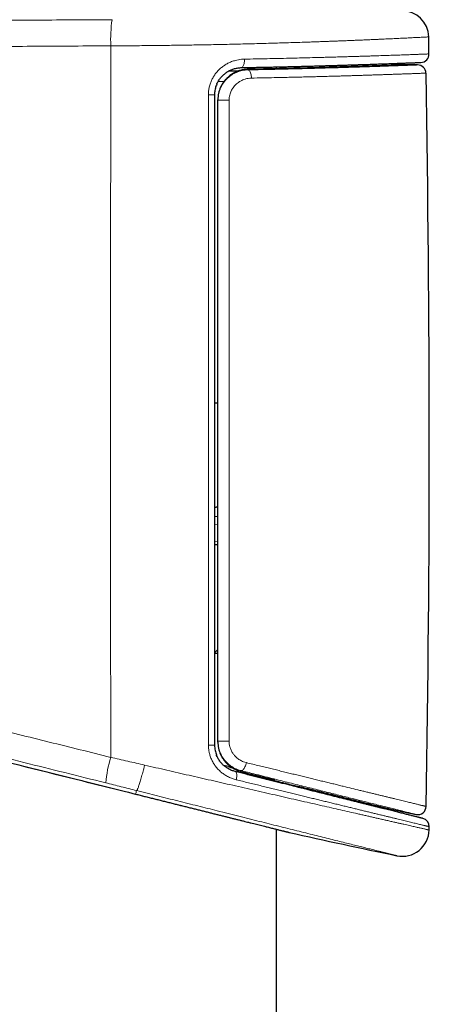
# Model space of a CAD drawing. Header units: millimetres. Extents: x 8 to 830, y 12 to 1725.
# Tile 144 of 256: x 139 to 163, y 1341 to 1400. Entities that reach past the tile are written whole.
import ezdxf

# ---------------------------------------------------------------- set-up
doc = ezdxf.new("R2010")
doc.units = ezdxf.units.MM

msp = doc.modelspace()

# ---------------------------------------------------------------- linework, layer by layer
at = {"color": 7, "linetype": 'Continuous', "lineweight": 30}
for p, q in [((163.003, 1397.797), (162.984, 1398.818)), ((151.045, 1396.787), (151.636, 1396.787)), ((153.871, 1396.911), (153.871, 1397.02)), ((156.882, 1396.991), (156.819, 1396.986)), ((156.882, 1396.991), (157.021, 1396.991)), ((159.445, 1397.07), (160.292, 1397.117)), ((160.901, 1397.137), (160.908, 1397.137)), ((162.324, 1397.137), (160.917, 1397.137)), ((150.371, 1376.887), (150.171, 1376.887)), ((150.171, 1370.643), (150.371, 1370.678)), ((150.171, 1370.625), (150.371, 1370.661)), ((150.172, 1370.084), (150.372, 1370.11)), ((150.371, 1368.387), (150.173, 1368.387)), ((150.371, 1361.887), (150.171, 1361.887)), ((150.985, 1355.111), (150.719, 1355.179)), ((152.583, 1354.57), (152.41, 1354.61)), ((153.722, 1354.318), (153.77, 1354.306)), ((153.871, 1354.194), (153.871, 1354.242)), ((154.485, 1354.088), (154.426, 1354.104)), ((153.871, 1093.729), (153.871, 1351.355))]:
    msp.add_line(p, q, dxfattribs=at)
at = {"color": 8, "linetype": 'Continuous', "lineweight": 0}
for p, q in [((152.159, 1396.876), (152.168, 1396.876)), ((160.917, 1397.137), (160.91, 1397.137)), ((161.298, 1397.135), (161.317, 1397.136)), ((150.732, 1396.139), (150.382, 1396.139)), ((150.372, 1369.606), (150.171, 1369.58)), ((150.172, 1368.572), (150.372, 1368.598)), ((151.761, 1354.811), (151.752, 1354.813)), ((152.583, 1354.57), (152.536, 1354.615)), ((144.85, 1353.61), (144.85, 1353.61)), ((145.51, 1353.67), (145.501, 1353.672)), ((145.448, 1353.46), (145.447, 1353.461))]:
    msp.add_line(p, q, dxfattribs=at)
at = {"color": 8, "linetype": 'Continuous', "lineweight": 0, "flags": 128}
for points in [[(143.962, 1398.281), (143.959, 1395.003), (143.956, 1391.725), (143.954, 1388.447), (143.952, 1385.168), (143.951, 1381.89), (143.95, 1378.611), (143.95, 1375.333), (143.95, 1372.054), (143.95, 1368.776), (143.951, 1365.497), (143.953, 1362.219), (143.955, 1358.941), (143.957, 1355.662)], [(151.776, 1396.977), (151.794, 1396.98), (151.82, 1396.991), (151.844, 1397.011), (151.868, 1397.04), (151.889, 1397.077), (151.908, 1397.121), (151.925, 1397.171), (151.939, 1397.228), (151.949, 1397.288), (151.956, 1397.352), (151.96, 1397.419), (151.961, 1397.486)], [(152.168, 1396.841), (152.196, 1396.834), (152.224, 1396.817), (152.251, 1396.792), (152.277, 1396.758), (152.3, 1396.716), (152.321, 1396.667), (152.339, 1396.611), (152.354, 1396.551), (152.365, 1396.486), (152.372, 1396.419), (152.376, 1396.35)], [(160.825, 1397.119), (160.86, 1397.131), (160.901, 1397.137)], [(151.413, 1354.81), (151.427, 1354.805), (151.446, 1354.79), (151.463, 1354.768), (151.477, 1354.738), (151.488, 1354.702), (151.496, 1354.659), (151.5, 1354.611), (151.501, 1354.558), (151.499, 1354.501), (151.493, 1354.441), (151.483, 1354.38), (151.471, 1354.317)], [(151.761, 1354.866), (151.788, 1354.867), (151.817, 1354.877), (151.846, 1354.895), (151.876, 1354.921), (151.906, 1354.955), (151.936, 1354.996), (151.964, 1355.044), (151.991, 1355.097), (152.016, 1355.155), (152.038, 1355.216), (152.057, 1355.28), (152.073, 1355.345)]]:
    msp.add_lwpolyline(points, dxfattribs=at)
at = {"color": 7, "linetype": 'Continuous', "lineweight": 30, "flags": 128}
msp.add_lwpolyline([(163.009, 1351.308), (163.01, 1351.333), (163.01, 1351.359), (163.011, 1351.384), (163.011, 1351.409), (163.012, 1351.434), (163.012, 1351.459), (163.013, 1351.484), (163.013, 1351.509)], dxfattribs=at)
at = {"color": 7, "linetype": 'Continuous', "lineweight": 30}
for centre, radius, start, end in [((161.384, 1398.787), 1.6, 1.11087, 90.03715), ((162.503, 1397.787), 0.5, 272.24117, 1.06443), ((160.917, 1396.637), 0.5, 90.00818, 91.01754), ((162.324, 1396.637), 0.5, 1.01227, 90), ((-1096.924, 1374.387), 1259.945, 359.014666, 1.012269), ((243.872, 1748.548), 404.63, 258.1413, 258.35963), ((162.335, 1352.729), 0.5, 257.96332, 359.02938), ((162.513, 1351.518), 0.5, 358.96752, 76.00376), ((161.41, 1351.338), 1.6, 258.27088, 358.95151), ((154.746, 1351.652), 0.5, 256.01113, 257.19912), ((243.872, 1748.548), 407.28, 257.34359, 258.27184)]:
    msp.add_arc(centre, radius, start, end, dxfattribs=at)
at = {"color": 8, "linetype": 'Continuous', "lineweight": 0}
for centre, radius, start, end in [((151.957, 1398.673), 8.004, 171.55677, 182.80598), ((158.676, 1397.007), 1.62, 3.2703, 3.91254), ((160.912, 1396.95), 0.188, 90.59197, 115.49769), ((160.91, 1396.638), 0.499, 89.99807, 91.017), ((149.88, 1390.597), 4.758, 86.49212, 90.9059), ((150.832, 1384.673), 10.357, 88.84781, 92.55364), ((150.832, 1368.659), 12.031, 267.8028, 270.9907), ((149.879, 1361.936), 5.548, 269.22186, 273.0098), ((152.031, 1353.283), 8.417, 163.5764, 174.18328)]:
    msp.add_arc(centre, radius, start, end, dxfattribs=at)
for points, knots in [([(108.57, 1399.457), (110.046, 1399.483), (112.996, 1399.533), (117.424, 1399.6), (121.854, 1399.66), (126.287, 1399.712), (130.722, 1399.757), (135.159, 1399.795), (139.599, 1399.826), (142.559, 1399.841), (144.039, 1399.848)], [0, 0, 0, 0, 0.124965, 0.24993, 0.374909, 0.499888, 0.624909, 0.74993, 0.874965, 1, 1, 1, 1]), ([(143.657, 1354.136), (142.027, 1354.542), (138.767, 1355.354), (133.878, 1356.571), (129.158, 1357.746), (124.609, 1358.879), (120.23, 1359.969), (115.852, 1361.059), (111.475, 1362.146), (107.75, 1363.08), (105.277, 1363.684), (104.063, 1363.997), (103.461, 1364.178), (102.865, 1364.38), (102.272, 1364.604), (101.685, 1364.851), (101.103, 1365.12), (100.53, 1365.41), (99.937, 1365.738), (99.325, 1366.108), (98.697, 1366.523), (98.088, 1366.964), (97.532, 1367.402), (97.027, 1367.833), (96.569, 1368.25), (96.126, 1368.684), (95.698, 1369.131), (95.256, 1369.627), (94.805, 1370.173), (94.349, 1370.774), (93.919, 1371.393), (93.539, 1371.992), (93.205, 1372.566), (92.912, 1373.114), (92.637, 1373.671), (92.381, 1374.237), (92.129, 1374.851), (91.885, 1375.514), (91.655, 1376.229), (91.456, 1376.952), (91.297, 1377.64), (91.172, 1378.29), (91.077, 1378.901), (91.002, 1379.515), (90.949, 1380.13), (90.914, 1380.79), (90.903, 1381.495), (90.922, 1382.242), (90.973, 1382.989), (91.049, 1383.688), (91.146, 1384.34), (91.257, 1384.946), (91.388, 1385.548), (91.54, 1386.144), (91.724, 1386.777), (91.946, 1387.444), (92.21, 1388.143), (92.503, 1388.829), (92.804, 1389.464), (93.11, 1390.047), (93.413, 1390.581), (93.735, 1391.105), (94.074, 1391.617), (94.456, 1392.153), (94.884, 1392.71), (95.364, 1393.283), (95.867, 1393.836), (96.361, 1394.336), (96.841, 1394.786), (97.304, 1395.191), (97.78, 1395.58), (98.268, 1395.952), (98.806, 1396.334), (99.396, 1396.72), (100.04, 1397.104), (100.7, 1397.462), (101.333, 1397.772), (101.938, 1398.04), (102.51, 1398.27), (103.09, 1398.481), (103.677, 1398.672), (104.304, 1398.852), (104.973, 1399.018), (105.684, 1399.165), (106.401, 1399.283), (107.122, 1399.371), (107.846, 1399.433), (108.329, 1399.449), (108.57, 1399.457)], [0, 0, 0, 0, 0.054626, 0.109252, 0.163877, 0.21286, 0.261844, 0.310828, 0.359812, 0.408795, 0.436032, 0.442846, 0.449659, 0.456504, 0.463349, 0.47031, 0.477275, 0.48424, 0.4912, 0.499359, 0.507526, 0.515692, 0.523852, 0.530567, 0.537289, 0.544012, 0.550734, 0.557449, 0.565612, 0.573783, 0.581953, 0.590116, 0.596838, 0.603566, 0.610296, 0.617023, 0.623745, 0.631864, 0.63999, 0.648115, 0.656234, 0.662918, 0.669609, 0.676301, 0.682991, 0.689676, 0.697763, 0.705858, 0.713952, 0.72204, 0.728697, 0.735361, 0.742026, 0.74869, 0.755348, 0.763427, 0.771512, 0.779598, 0.787677, 0.794326, 0.800981, 0.807638, 0.814294, 0.820943, 0.829037, 0.837137, 0.845237, 0.853331, 0.859991, 0.866657, 0.873324, 0.87999, 0.886651, 0.894785, 0.902927, 0.911069, 0.919204, 0.925899, 0.932599, 0.939302, 0.946002, 0.952697, 0.960571, 0.968457, 0.976349, 0.984241, 0.992127, 1, 1, 1, 1]), ([(162.984, 1398.818), (162.982, 1398.818), (162.978, 1398.817), (162.944, 1398.816), (162.891, 1398.813), (162.815, 1398.809), (162.718, 1398.804), (162.599, 1398.798), (162.458, 1398.791), (162.307, 1398.783), (162.152, 1398.775), (162, 1398.768), (161.84, 1398.76), (161.671, 1398.751), (161.49, 1398.743), (161.305, 1398.734), (161.118, 1398.725), (160.928, 1398.716), (160.73, 1398.706), (160.528, 1398.697), (160.323, 1398.688), (160.115, 1398.678), (159.9, 1398.669), (159.661, 1398.658), (159.397, 1398.647), (159.11, 1398.634), (158.817, 1398.622), (158.519, 1398.61), (158.211, 1398.597), (157.904, 1398.585), (157.597, 1398.573), (157.292, 1398.561), (156.981, 1398.55), (156.668, 1398.538), (156.357, 1398.527), (156.046, 1398.516), (155.729, 1398.505), (155.341, 1398.492), (154.876, 1398.477), (154.339, 1398.46), (153.798, 1398.444), (153.253, 1398.429), (152.698, 1398.414), (152.146, 1398.4), (151.601, 1398.387), (151.063, 1398.374), (150.519, 1398.363), (149.998, 1398.352), (149.504, 1398.343), (149.038, 1398.335), (148.569, 1398.327), (148.088, 1398.32), (147.596, 1398.313), (147.092, 1398.306), (146.586, 1398.301), (146.072, 1398.295), (145.551, 1398.291), (145.022, 1398.287), (144.492, 1398.283), (144.139, 1398.282), (143.962, 1398.281)], [0, 0, 0, 0, 0.021201, 0.042427, 0.063749, 0.085071, 0.106496, 0.127922, 0.149446, 0.170996, 0.187791, 0.204598, 0.220481, 0.236363, 0.252289, 0.268214, 0.282438, 0.296662, 0.310917, 0.325172, 0.338498, 0.351825, 0.365176, 0.378528, 0.394808, 0.411099, 0.426763, 0.442427, 0.458132, 0.473837, 0.488243, 0.50265, 0.517088, 0.531527, 0.545089, 0.558652, 0.572242, 0.585831, 0.607822, 0.629842, 0.650928, 0.672013, 0.693199, 0.714384, 0.733974, 0.753564, 0.773235, 0.792905, 0.809263, 0.825622, 0.842026, 0.858431, 0.875738, 0.893045, 0.910407, 0.927768, 0.945795, 0.963822, 0.981911, 1, 1, 1, 1]), ([(108.463, 1397.89), (108.299, 1397.885), (107.969, 1397.875), (107.42, 1397.838), (106.816, 1397.776), (106.159, 1397.682), (105.56, 1397.572), (105.017, 1397.452), (104.49, 1397.319), (103.928, 1397.156), (103.332, 1396.959), (102.778, 1396.752), (102.264, 1396.539), (101.79, 1396.325), (101.269, 1396.069), (100.703, 1395.765), (100.097, 1395.405), (99.512, 1395.024), (98.948, 1394.621), (98.407, 1394.2), (97.884, 1393.757), (97.377, 1393.289), (96.888, 1392.798), (96.418, 1392.284), (95.968, 1391.749), (95.544, 1391.199), (95.145, 1390.635), (94.773, 1390.06), (94.425, 1389.469), (94.1, 1388.861), (93.8, 1388.236), (93.524, 1387.595), (93.276, 1386.942), (93.057, 1386.284), (92.866, 1385.62), (92.705, 1384.953), (92.57, 1384.28), (92.464, 1383.598), (92.386, 1382.907), (92.337, 1382.21), (92.318, 1381.511), (92.328, 1380.817), (92.367, 1380.128), (92.434, 1379.444), (92.53, 1378.761), (92.655, 1378.08), (92.809, 1377.4), (92.994, 1376.725), (93.208, 1376.054), (93.443, 1375.414), (93.694, 1374.808), (93.958, 1374.234), (94.226, 1373.703), (94.496, 1373.213), (94.763, 1372.763), (95.076, 1372.27), (95.443, 1371.739), (95.87, 1371.174), (96.305, 1370.648), (96.744, 1370.159), (97.183, 1369.706), (97.612, 1369.295), (98.028, 1368.923), (98.428, 1368.587), (98.887, 1368.227), (99.408, 1367.848), (99.997, 1367.457), (100.599, 1367.094), (101.212, 1366.759), (101.797, 1366.47), (102.357, 1366.22), (102.887, 1366.005), (103.425, 1365.809), (104.009, 1365.62), (104.638, 1365.439), (105.31, 1365.264), (105.986, 1365.099), (106.663, 1364.938), (108.256, 1364.549), (110.761, 1363.92), (114.414, 1363.014), (118.296, 1362.048), (122.179, 1361.082), (125.836, 1360.172), (129.345, 1359.299), (132.937, 1358.405), (136.609, 1357.491), (140.283, 1356.577), (142.733, 1355.967), (143.957, 1355.662)], [0, 0, 0, 0, 0.005641, 0.011282, 0.018857, 0.026435, 0.034009, 0.039733, 0.045456, 0.052617, 0.05978, 0.06694, 0.072875, 0.078811, 0.084746, 0.092764, 0.100783, 0.108849, 0.116657, 0.124472, 0.132286, 0.140094, 0.148028, 0.155964, 0.163898, 0.171899, 0.17969, 0.187489, 0.195287, 0.203078, 0.21101, 0.218949, 0.226888, 0.23482, 0.242619, 0.250425, 0.258231, 0.26603, 0.27397, 0.281918, 0.289865, 0.297806, 0.305587, 0.313368, 0.321241, 0.329118, 0.336992, 0.344993, 0.352994, 0.361043, 0.368226, 0.375411, 0.382593, 0.388547, 0.394502, 0.400456, 0.408504, 0.416552, 0.424648, 0.431831, 0.439016, 0.446199, 0.452152, 0.458107, 0.46406, 0.472105, 0.480149, 0.488241, 0.496153, 0.504064, 0.510597, 0.517133, 0.523669, 0.530202, 0.538141, 0.546081, 0.554024, 0.561968, 0.569911, 0.61017, 0.650428, 0.698742, 0.747057, 0.787321, 0.827586, 0.870688, 0.913792, 0.956895, 1, 1, 1, 1]), ([(143.962, 1398.281), (142.482, 1398.274), (139.52, 1398.259), (135.079, 1398.227), (130.64, 1398.19), (126.202, 1398.144), (121.765, 1398.092), (117.329, 1398.032), (112.895, 1397.966), (109.94, 1397.915), (108.463, 1397.89)], [0, 0, 0, 0, 0.124965, 0.249931, 0.37491, 0.499889, 0.62491, 0.749931, 0.874965, 1, 1, 1, 1]), ([(149.804, 1395.354), (149.807, 1395.431), (149.812, 1395.586), (149.853, 1395.815), (149.917, 1396.039), (150.006, 1396.253), (150.117, 1396.455), (150.25, 1396.646), (150.404, 1396.821), (150.576, 1396.979), (150.765, 1397.12), (150.97, 1397.24), (151.188, 1397.339), (151.398, 1397.408), (151.595, 1397.452), (151.777, 1397.479), (151.9, 1397.484), (151.961, 1397.486)], [0, 0, 0, 0, 0.066897, 0.134028, 0.200936, 0.268156, 0.335596, 0.402834, 0.472005, 0.541389, 0.610583, 0.683157, 0.755943, 0.828541, 0.885662, 0.942873, 1, 1, 1, 1]), ([(151.961, 1397.486), (152.19, 1397.491), (152.648, 1397.499), (153.321, 1397.512), (153.983, 1397.526), (154.632, 1397.54), (155.267, 1397.555), (155.887, 1397.571), (156.389, 1397.584), (156.781, 1397.594), (157.097, 1397.603), (157.431, 1397.612), (157.776, 1397.622), (158.105, 1397.631), (158.42, 1397.641), (158.726, 1397.65), (159.013, 1397.659), (159.28, 1397.667), (159.531, 1397.675), (159.773, 1397.683), (160.003, 1397.69), (160.22, 1397.698), (160.426, 1397.704), (160.624, 1397.711), (160.831, 1397.718), (161.044, 1397.725), (161.258, 1397.733), (161.456, 1397.74), (161.639, 1397.746), (161.811, 1397.753), (161.967, 1397.758), (162.107, 1397.763), (162.233, 1397.768), (162.349, 1397.772), (162.454, 1397.776), (162.547, 1397.779), (162.631, 1397.783), (162.706, 1397.785), (162.792, 1397.789), (162.877, 1397.792), (162.949, 1397.795), (162.995, 1397.796), (163.001, 1397.796), (163.003, 1397.797)], [0, 0, 0, 0, 0.03543, 0.070921, 0.106655, 0.142451, 0.17857, 0.214753, 0.251185, 0.269436, 0.287687, 0.310942, 0.334214, 0.356216, 0.378218, 0.400279, 0.42234, 0.442065, 0.461791, 0.481558, 0.501326, 0.519823, 0.538319, 0.55685, 0.575381, 0.598641, 0.621919, 0.643926, 0.665933, 0.687999, 0.710065, 0.729796, 0.749526, 0.769299, 0.789072, 0.807573, 0.826074, 0.84461, 0.863146, 0.897221, 0.931352, 0.965648, 1, 1, 1, 1]), ([(150.371, 1395.019), (150.374, 1395.098), (150.379, 1395.24), (150.418, 1395.441), (150.471, 1395.623), (150.537, 1395.784), (150.611, 1395.924), (150.698, 1396.064), (150.813, 1396.213), (150.959, 1396.363), (151.119, 1396.494), (151.292, 1396.605), (151.474, 1396.696), (151.654, 1396.762), (151.829, 1396.807), (151.998, 1396.834), (152.111, 1396.839), (152.168, 1396.841)], [0, 0, 0, 0, 0.081422, 0.146752, 0.212273, 0.277609, 0.327392, 0.377176, 0.45059, 0.524256, 0.597685, 0.67006, 0.742657, 0.815043, 0.876652, 0.938388, 1, 1, 1, 1]), ([(152.168, 1396.876), (152.11, 1396.873), (151.995, 1396.869), (151.823, 1396.84), (151.647, 1396.795), (151.469, 1396.729), (151.293, 1396.641), (151.128, 1396.535), (150.978, 1396.414), (150.842, 1396.28), (150.722, 1396.131), (150.633, 1396.001), (150.591, 1395.918), (150.578, 1395.891)], [0, 0, 0, 0, 0.090263, 0.180713, 0.270968, 0.371771, 0.472851, 0.573634, 0.6694, 0.765427, 0.861177, 0.955331, 1, 1, 1, 1]), ([(152.168, 1396.841), (152.305, 1396.844), (152.578, 1396.849), (152.983, 1396.857), (153.383, 1396.865), (153.767, 1396.874), (154.136, 1396.882), (154.488, 1396.891), (154.836, 1396.899), (155.168, 1396.907), (155.485, 1396.915), (155.787, 1396.923), (156.084, 1396.931), (156.467, 1396.942), (156.858, 1396.953), (157.255, 1396.964), (157.576, 1396.974), (157.888, 1396.983), (158.184, 1396.992), (158.463, 1397.001), (158.726, 1397.009), (158.981, 1397.018), (159.221, 1397.026), (159.446, 1397.033), (159.658, 1397.04), (159.861, 1397.047), (160.119, 1397.056), (160.415, 1397.066), (160.735, 1397.078), (161.025, 1397.088), (161.287, 1397.098), (161.522, 1397.107), (161.728, 1397.114), (161.905, 1397.121), (162.053, 1397.127), (162.161, 1397.131), (162.237, 1397.134), (162.287, 1397.136), (162.318, 1397.137), (162.322, 1397.137), (162.324, 1397.137)], [0, 0, 0, 0, 0.022832, 0.045664, 0.068558, 0.091453, 0.112528, 0.133603, 0.154728, 0.175852, 0.195148, 0.214445, 0.233779, 0.253113, 0.290521, 0.31371, 0.3369, 0.360155, 0.383409, 0.404821, 0.426232, 0.447695, 0.469158, 0.488768, 0.508378, 0.528028, 0.547678, 0.585702, 0.622063, 0.65858, 0.695161, 0.73203, 0.768965, 0.806192, 0.843488, 0.880945, 0.91064, 0.940335, 0.970167, 1, 1, 1, 1]), ([(157.021, 1396.991), (156.906, 1396.988), (156.634, 1396.98), (156.186, 1396.968), (155.675, 1396.954), (155.143, 1396.941), (154.589, 1396.927), (154.013, 1396.914), (153.415, 1396.901), (152.801, 1396.888), (152.379, 1396.88), (152.168, 1396.876)], [0, 0, 0, 0, 0.0822634, 0.194946, 0.3076285, 0.4210934, 0.5345584, 0.6504919, 0.7664255, 0.8832128, 1, 1, 1, 1]), ([(152.168, 1396.876), (152.168, 1396.869), (152.168, 1396.857), (152.168, 1396.845), (152.168, 1396.841)], [0, 0, 0, 0, 0.634383, 1, 1, 1, 1]), ([(162.824, 1396.646), (162.822, 1396.646), (162.818, 1396.646), (162.786, 1396.645), (162.735, 1396.643), (162.657, 1396.64), (162.548, 1396.636), (162.401, 1396.63), (162.224, 1396.624), (162.014, 1396.616), (161.774, 1396.607), (161.502, 1396.598), (161.199, 1396.587), (160.905, 1396.577), (160.634, 1396.568), (160.399, 1396.56), (160.157, 1396.552), (159.909, 1396.544), (159.651, 1396.535), (159.393, 1396.527), (159.136, 1396.519), (158.88, 1396.511), (158.617, 1396.503), (158.352, 1396.495), (158.087, 1396.487), (157.821, 1396.479), (157.548, 1396.471), (157.248, 1396.463), (156.918, 1396.454), (156.564, 1396.444), (156.208, 1396.435), (155.852, 1396.426), (155.488, 1396.417), (155.13, 1396.408), (154.779, 1396.4), (154.437, 1396.392), (154.089, 1396.384), (153.634, 1396.375), (153.066, 1396.363), (152.606, 1396.354), (152.376, 1396.35)], [0, 0, 0, 0, 0.029669, 0.059372, 0.089179, 0.11902, 0.155373, 0.191789, 0.228453, 0.265181, 0.302241, 0.339367, 0.376748, 0.414199, 0.438059, 0.461937, 0.484512, 0.507087, 0.529722, 0.552358, 0.572597, 0.592836, 0.613118, 0.633401, 0.652379, 0.671357, 0.690371, 0.709384, 0.732886, 0.756405, 0.778637, 0.800868, 0.823158, 0.845447, 0.865372, 0.885296, 0.905262, 0.925227, 0.96258, 1, 1, 1, 1]), ([(161.317, 1397.136), (161.297, 1397.135), (161.258, 1397.133), (161.162, 1397.13), (161.042, 1397.126), (160.891, 1397.12), (160.711, 1397.114), (160.5, 1397.106), (160.261, 1397.098), (159.996, 1397.089), (159.708, 1397.079), (159.396, 1397.068), (159.06, 1397.057), (158.696, 1397.046), (158.304, 1397.033), (157.884, 1397.02), (157.441, 1397.007), (157.101, 1396.997), (156.912, 1396.992), (156.882, 1396.991)], [0, 0, 0, 0, 0.06087, 0.121793, 0.182716, 0.243587, 0.306222, 0.368915, 0.431608, 0.494244, 0.5551, 0.616009, 0.676918, 0.737774, 0.800393, 0.86307, 0.925746, 0.988366, 1, 1, 1, 1]), ([(161.298, 1397.136), (161.305, 1397.136), (161.323, 1397.136), (161.319, 1397.136), (161.317, 1397.136)], [0, 0, 0, 0, 0.352767, 1, 1, 1, 1]), ([(152.376, 1396.35), (152.313, 1396.346), (152.187, 1396.339), (152.015, 1396.299), (151.861, 1396.243), (151.726, 1396.177), (151.598, 1396.097), (151.479, 1396.001), (151.37, 1395.892), (151.284, 1395.784), (151.219, 1395.682), (151.165, 1395.581), (151.115, 1395.465), (151.076, 1395.333), (151.047, 1395.187), (151.043, 1395.084), (151.04, 1395.027)], [0, 0, 0, 0, 0.095383, 0.190756, 0.264573, 0.33858, 0.412371, 0.485766, 0.559383, 0.632742, 0.681716, 0.730687, 0.794204, 0.857911, 0.921411, 1, 1, 1, 1]), ([(149.804, 1356.389), (149.804, 1357.837), (149.804, 1360.733), (149.803, 1365.078), (149.803, 1369.424), (149.803, 1373.769), (149.803, 1378.115), (149.803, 1382.461), (149.804, 1386.807), (149.804, 1391.105), (149.804, 1393.953), (149.804, 1395.354)], [0, 0, 0, 0, 0.111509, 0.223017, 0.334528, 0.446043, 0.557573, 0.669104, 0.78064, 0.892177, 1, 1, 1, 1]), ([(151.04, 1395.027), (151.04, 1394.861), (151.04, 1393.289), (151.04, 1390.312), (151.039, 1386.096), (151.039, 1381.88), (151.039, 1377.664), (151.039, 1373.447), (151.039, 1369.23), (151.039, 1365.013), (151.04, 1360.813), (151.04, 1358.019), (151.04, 1356.63)], [0, 0, 0, 0, 0.0130211, 0.1228155, 0.2326114, 0.3424115, 0.452213, 0.5620298, 0.6718481, 0.7816705, 0.8914943, 1, 1, 1, 1]), ([(108.924, 1362.605), (114.069, 1361.314), (126.043, 1358.31), (138.019, 1355.317), (144.85, 1353.61)], [0, 0, 0, 0, 0.429701, 1, 1, 1, 1]), ([(151.761, 1354.866), (151.686, 1354.888), (151.559, 1354.924), (151.386, 1355.001), (151.239, 1355.083), (151.097, 1355.179), (150.95, 1355.302), (150.803, 1355.453), (150.682, 1355.614), (150.593, 1355.763), (150.528, 1355.893), (150.473, 1356.03), (150.421, 1356.199), (150.38, 1356.401), (150.374, 1356.558), (150.371, 1356.637)], [0, 0, 0, 0, 0.098764, 0.168229, 0.238248, 0.310062, 0.382516, 0.476023, 0.571031, 0.629692, 0.688735, 0.74899, 0.80967, 0.903982, 1, 1, 1, 1]), ([(151.04, 1356.63), (151.042, 1356.574), (151.047, 1356.46), (151.077, 1356.314), (151.116, 1356.193), (151.156, 1356.095), (151.204, 1355.999), (151.271, 1355.891), (151.361, 1355.773), (151.469, 1355.664), (151.577, 1355.576), (151.681, 1355.506), (151.791, 1355.446), (151.922, 1355.388), (152.018, 1355.361), (152.073, 1355.345)], [0, 0, 0, 0, 0.091612, 0.185075, 0.242711, 0.300768, 0.360113, 0.419886, 0.513453, 0.608547, 0.679459, 0.750947, 0.824184, 0.897995, 1, 1, 1, 1]), ([(151.471, 1354.317), (151.391, 1354.34), (151.232, 1354.384), (151.002, 1354.484), (150.783, 1354.608), (150.579, 1354.759), (150.391, 1354.932), (150.227, 1355.125), (150.089, 1355.333), (149.976, 1355.552), (149.895, 1355.77), (149.842, 1355.982), (149.81, 1356.184), (149.806, 1356.321), (149.804, 1356.389)], [0, 0, 0, 0, 0.089759, 0.179772, 0.2695, 0.358713, 0.448217, 0.537393, 0.621978, 0.706854, 0.791412, 0.860884, 0.930535, 1, 1, 1, 1]), ([(143.957, 1355.662), (144.126, 1355.624), (144.464, 1355.547), (144.972, 1355.431), (145.48, 1355.314), (145.819, 1355.236), (145.988, 1355.196)], [0, 0, 0, 0, 0.249531, 0.499249, 0.74953, 1, 1, 1, 1]), ([(150.551, 1355.798), (150.573, 1355.753), (150.623, 1355.651), (150.723, 1355.502), (150.844, 1355.354), (150.98, 1355.219), (151.132, 1355.097), (151.298, 1354.991), (151.477, 1354.903), (151.633, 1354.845), (151.729, 1354.819), (151.761, 1354.811)], [0, 0, 0, 0, 0.092013, 0.207289, 0.325208, 0.443467, 0.561407, 0.686302, 0.811567, 0.936485, 1, 1, 1, 1]), ([(145.988, 1355.196), (145.973, 1355.136), (145.949, 1355.043), (145.91, 1354.894), (145.872, 1354.75), (145.827, 1354.587), (145.783, 1354.431), (145.74, 1354.286), (145.699, 1354.153), (145.661, 1354.032), (145.626, 1353.928), (145.595, 1353.839), (145.567, 1353.767), (145.543, 1353.715), (145.524, 1353.68), (145.515, 1353.673), (145.51, 1353.67)], [0, 0, 0, 0, 0.076474, 0.117475, 0.190941, 0.264641, 0.338106, 0.411572, 0.485272, 0.558738, 0.632203, 0.705903, 0.779369, 0.852834, 0.926534, 1, 1, 1, 1]), ([(145.988, 1355.196), (146.211, 1355.145), (146.656, 1355.043), (147.322, 1354.89), (147.986, 1354.738), (148.649, 1354.586), (149.307, 1354.435), (149.963, 1354.285), (150.613, 1354.136), (151.275, 1353.984), (151.948, 1353.83), (152.629, 1353.675), (153.3, 1353.521), (153.961, 1353.37), (154.608, 1353.222), (155.243, 1353.077), (155.862, 1352.936), (156.458, 1352.8), (157.031, 1352.669), (157.58, 1352.544), (158.11, 1352.423), (158.534, 1352.327), (158.862, 1352.252), (159.104, 1352.197), (159.339, 1352.143), (159.568, 1352.091), (159.792, 1352.04), (160.009, 1351.991), (160.22, 1351.943), (160.439, 1351.893), (160.666, 1351.841), (160.895, 1351.789), (161.109, 1351.74), (161.311, 1351.694), (161.502, 1351.651), (161.678, 1351.611), (161.838, 1351.575), (161.985, 1351.541), (162.122, 1351.51), (162.247, 1351.481), (162.361, 1351.456), (162.464, 1351.432), (162.558, 1351.411), (162.647, 1351.391), (162.729, 1351.372), (162.804, 1351.355), (162.867, 1351.341), (162.919, 1351.329), (162.959, 1351.32), (162.988, 1351.313), (163.004, 1351.309), (163.012, 1351.308), (163.009, 1351.308), (163.009, 1351.308)], [0, 0, 0, 0, 0.024765, 0.049563, 0.074483, 0.099403, 0.124456, 0.149508, 0.174688, 0.199903, 0.227347, 0.254835, 0.282483, 0.310177, 0.338079, 0.36603, 0.394145, 0.42231, 0.449808, 0.477354, 0.505067, 0.53283, 0.546822, 0.560814, 0.574832, 0.58885, 0.602955, 0.61706, 0.631191, 0.645322, 0.662798, 0.680286, 0.697103, 0.713921, 0.730784, 0.747647, 0.763123, 0.778598, 0.794109, 0.80962, 0.824196, 0.838772, 0.853378, 0.867984, 0.884412, 0.90085, 0.91733, 0.933809, 0.950333, 0.966856, 0.983422, 0.999998, 1, 1, 1, 1]), ([(151.761, 1354.866), (151.761, 1354.859), (151.761, 1354.84), (151.761, 1354.822), (151.761, 1354.811)], [0, 0, 0, 0, 0.37897, 1, 1, 1, 1]), ([(162.23, 1352.24), (162.231, 1352.24), (162.235, 1352.239), (162.211, 1352.245), (162.157, 1352.259), (162.077, 1352.279), (161.977, 1352.304), (161.863, 1352.332), (161.728, 1352.366), (161.572, 1352.405), (161.394, 1352.449), (161.195, 1352.499), (160.975, 1352.554), (160.719, 1352.618), (160.421, 1352.693), (160.078, 1352.779), (159.707, 1352.872), (159.333, 1352.965), (158.961, 1353.058), (158.597, 1353.15), (158.217, 1353.245), (157.821, 1353.344), (157.41, 1353.447), (156.986, 1353.554), (156.548, 1353.663), (156.097, 1353.777), (155.633, 1353.893), (155.151, 1354.014), (154.653, 1354.139), (154.138, 1354.269), (153.611, 1354.401), (153.074, 1354.536), (152.585, 1354.659), (152.146, 1354.769), (151.89, 1354.834), (151.761, 1354.866)], [0, 0, 0, 0, 0.011646, 0.047107, 0.082567, 0.117996, 0.14758, 0.177184, 0.206788, 0.236373, 0.266576, 0.296799, 0.327022, 0.357226, 0.393721, 0.430251, 0.466781, 0.503277, 0.533377, 0.563506, 0.593644, 0.623774, 0.653875, 0.683778, 0.713707, 0.743646, 0.773576, 0.803479, 0.8343, 0.865149, 0.896007, 0.926857, 0.957678, 0.978839, 1, 1, 1, 1]), ([(151.761, 1354.811), (151.933, 1354.767), (152.278, 1354.681), (152.785, 1354.553), (153.284, 1354.428), (153.608, 1354.346), (153.77, 1354.306)], [0, 0, 0, 0, 0.249224, 0.498755, 0.74922, 1, 1, 1, 1]), ([(152.073, 1355.345), (152.205, 1355.313), (152.469, 1355.248), (152.845, 1355.156), (153.202, 1355.069), (153.54, 1354.986), (153.875, 1354.905), (154.207, 1354.823), (154.535, 1354.743), (154.86, 1354.664), (155.181, 1354.585), (155.498, 1354.508), (155.812, 1354.431), (156.121, 1354.356), (156.426, 1354.281), (156.726, 1354.208), (157.022, 1354.136), (157.312, 1354.065), (157.597, 1353.996), (157.958, 1353.908), (158.389, 1353.803), (158.796, 1353.703), (159.111, 1353.627), (159.341, 1353.571), (159.565, 1353.516), (159.783, 1353.463), (159.996, 1353.411), (160.202, 1353.361), (160.401, 1353.313), (160.594, 1353.266), (160.779, 1353.22), (160.958, 1353.177), (161.129, 1353.135), (161.297, 1353.094), (161.461, 1353.054), (161.618, 1353.016), (161.764, 1352.981), (161.899, 1352.948), (162.025, 1352.917), (162.143, 1352.889), (162.251, 1352.862), (162.351, 1352.838), (162.442, 1352.816), (162.525, 1352.796), (162.6, 1352.778), (162.676, 1352.759), (162.745, 1352.742), (162.798, 1352.73), (162.829, 1352.722), (162.832, 1352.721), (162.834, 1352.721)], [0, 0, 0, 0, 0.021136, 0.042285, 0.060969, 0.079654, 0.098372, 0.11709, 0.135941, 0.154792, 0.173677, 0.192563, 0.211627, 0.230691, 0.249791, 0.268892, 0.28813, 0.307369, 0.326646, 0.345922, 0.382424, 0.418992, 0.437409, 0.455825, 0.474276, 0.492727, 0.511353, 0.52998, 0.548643, 0.567306, 0.586105, 0.604905, 0.623741, 0.642578, 0.662949, 0.683331, 0.702861, 0.722391, 0.741964, 0.761537, 0.781227, 0.800918, 0.820652, 0.840387, 0.861142, 0.88191, 0.912669, 0.943471, 0.972293, 1, 1, 1, 1]), ([(163.013, 1351.509), (163.013, 1351.509), (163.016, 1351.509), (163.009, 1351.51), (162.998, 1351.513), (162.977, 1351.518), (162.948, 1351.525), (162.911, 1351.534), (162.865, 1351.545), (162.811, 1351.558), (162.743, 1351.575), (162.658, 1351.596), (162.555, 1351.62), (162.441, 1351.648), (162.318, 1351.678), (162.183, 1351.711), (162.041, 1351.745), (161.894, 1351.781), (161.744, 1351.817), (161.585, 1351.856), (161.42, 1351.896), (161.25, 1351.937), (161.077, 1351.979), (160.896, 1352.023), (160.708, 1352.069), (160.514, 1352.116), (160.314, 1352.164), (160.107, 1352.214), (159.893, 1352.266), (159.671, 1352.32), (159.442, 1352.376), (159.207, 1352.433), (158.964, 1352.492), (158.713, 1352.553), (158.455, 1352.616), (158.191, 1352.68), (157.92, 1352.746), (157.643, 1352.813), (157.358, 1352.883), (157.068, 1352.953), (156.774, 1353.025), (156.478, 1353.097), (156.18, 1353.169), (155.877, 1353.243), (155.567, 1353.318), (155.253, 1353.395), (154.933, 1353.473), (154.608, 1353.552), (154.278, 1353.633), (153.943, 1353.714), (153.603, 1353.797), (153.258, 1353.881), (152.909, 1353.966), (152.556, 1354.053), (152.198, 1354.14), (151.836, 1354.228), (151.593, 1354.288), (151.471, 1354.317)], [0, 0, 0, 0, 0.000003, 0.01765, 0.035298, 0.05298, 0.070662, 0.088387, 0.106113, 0.123872, 0.141632, 0.164277, 0.186939, 0.208371, 0.229804, 0.251297, 0.27279, 0.292017, 0.311245, 0.330515, 0.349786, 0.367825, 0.385863, 0.403937, 0.422011, 0.439767, 0.457523, 0.475312, 0.493101, 0.51102, 0.528939, 0.546892, 0.564846, 0.582971, 0.601096, 0.619256, 0.637416, 0.655709, 0.674002, 0.692329, 0.710657, 0.72847, 0.746283, 0.764128, 0.781973, 0.799942, 0.81791, 0.835911, 0.853912, 0.872077, 0.890242, 0.90844, 0.926637, 0.944961, 0.963285, 0.981643, 1, 1, 1, 1]), ([(152.41, 1354.61), (152.538, 1354.577), (152.793, 1354.513), (153.15, 1354.424), (153.482, 1354.34), (153.807, 1354.259), (154.143, 1354.174), (154.371, 1354.117), (154.485, 1354.088)], [0, 0, 0, 0, 0.176258, 0.352665, 0.502487, 0.6524, 0.826128, 1, 1, 1, 1]), ([(145.501, 1353.672), (145.348, 1353.711), (145.041, 1353.789), (144.58, 1353.905), (144.119, 1354.021), (143.811, 1354.097), (143.657, 1354.136)], [0, 0, 0, 0, 0.2495363, 0.4992572, 0.7495352, 1, 1, 1, 1]), ([(144.85, 1353.61), (144.949, 1353.585), (145.149, 1353.535), (145.348, 1353.485), (145.448, 1353.46)], [0, 0, 0, 0, 0.499779, 1, 1, 1, 1]), ([(161.084, 1349.771), (161.083, 1349.771), (161.081, 1349.772), (161.063, 1349.776), (161.029, 1349.785), (160.973, 1349.799), (160.905, 1349.816), (160.829, 1349.835), (160.744, 1349.856), (160.639, 1349.882), (160.506, 1349.915), (160.35, 1349.954), (160.169, 1349.999), (159.955, 1350.053), (159.701, 1350.116), (159.403, 1350.19), (159.077, 1350.272), (158.726, 1350.359), (158.355, 1350.452), (157.962, 1350.55), (157.546, 1350.654), (157.103, 1350.764), (156.637, 1350.881), (156.145, 1351.003), (155.631, 1351.132), (155.102, 1351.264), (154.562, 1351.399), (154.009, 1351.538), (153.439, 1351.68), (152.85, 1351.828), (152.244, 1351.979), (151.621, 1352.136), (150.983, 1352.295), (150.36, 1352.452), (149.755, 1352.604), (149.168, 1352.751), (148.573, 1352.9), (147.97, 1353.051), (147.364, 1353.204), (146.751, 1353.358), (146.133, 1353.513), (145.718, 1353.618), (145.51, 1353.67)], [0, 0, 0, 0, 0.016356, 0.032727, 0.054671, 0.076622, 0.098566, 0.115115, 0.131664, 0.15211, 0.172555, 0.19549, 0.218431, 0.241366, 0.269354, 0.297341, 0.325624, 0.353907, 0.381296, 0.408685, 0.436348, 0.46401, 0.492077, 0.520143, 0.548491, 0.576839, 0.604228, 0.631617, 0.659263, 0.686909, 0.714935, 0.742961, 0.771252, 0.799543, 0.824336, 0.849129, 0.874176, 0.89924, 0.924305, 0.949352, 0.974676, 1, 1, 1, 1]), ([(145.448, 1353.46), (145.543, 1353.436), (145.734, 1353.388), (146.098, 1353.297), (146.54, 1353.186), (147.032, 1353.063), (147.496, 1352.947), (147.923, 1352.84), (148.337, 1352.737), (148.693, 1352.648), (148.999, 1352.571), (149.33, 1352.488), (149.725, 1352.39), (150.156, 1352.282), (150.553, 1352.183), (150.913, 1352.093), (151.254, 1352.008), (151.54, 1351.936), (151.78, 1351.876), (151.974, 1351.828), (152.094, 1351.798), (152.151, 1351.784)], [0, 0, 0, 0, 0.037754, 0.075539, 0.144652, 0.213954, 0.273504, 0.333175, 0.389811, 0.446553, 0.484227, 0.521932, 0.590914, 0.660092, 0.719561, 0.779156, 0.835741, 0.892438, 0.929295, 0.966183, 1, 1, 1, 1]), ([(153.168, 1351.53), (153.213, 1351.519), (153.311, 1351.494), (153.448, 1351.46), (153.627, 1351.416), (153.824, 1351.367), (154.027, 1351.316), (154.202, 1351.273), (154.349, 1351.236), (154.448, 1351.211), (154.513, 1351.195), (154.56, 1351.183), (154.6, 1351.173), (154.627, 1351.167), (154.638, 1351.164), (154.635, 1351.164), (154.635, 1351.165)], [0, 0, 0, 0, 0.046923, 0.101804, 0.156736, 0.259723, 0.35876, 0.458109, 0.558661, 0.659544, 0.712774, 0.766054, 0.839409, 0.912764, 0.986643, 1, 1, 1, 1])]:
    msp.add_open_spline(points, degree=3, knots=knots, dxfattribs=at)
at = {"color": 7, "linetype": 'Continuous', "lineweight": 30}
for points, knots in [([(151.776, 1396.977), (151.883, 1396.979), (152.102, 1396.983), (152.428, 1396.99), (152.754, 1396.996), (153.074, 1397.003), (153.391, 1397.009), (153.706, 1397.016), (154.017, 1397.023), (154.324, 1397.03), (154.628, 1397.037), (154.927, 1397.045), (155.222, 1397.052), (155.513, 1397.059), (155.8, 1397.067), (156.082, 1397.074), (156.36, 1397.082), (156.632, 1397.09), (156.9, 1397.097), (157.162, 1397.105), (157.419, 1397.112), (157.672, 1397.12), (157.919, 1397.127), (158.161, 1397.135), (158.396, 1397.142), (158.626, 1397.149), (158.849, 1397.157), (159.067, 1397.164), (159.279, 1397.171), (159.485, 1397.177), (159.685, 1397.184), (159.88, 1397.191), (160.068, 1397.197), (160.25, 1397.204), (160.425, 1397.21), (160.593, 1397.216), (160.754, 1397.221), (160.908, 1397.227), (161.056, 1397.232), (161.197, 1397.237), (161.332, 1397.242), (161.459, 1397.247), (161.579, 1397.252), (161.692, 1397.256), (161.798, 1397.26), (161.897, 1397.264), (161.99, 1397.267), (162.074, 1397.27), (162.152, 1397.273), (162.222, 1397.276), (162.285, 1397.278), (162.341, 1397.281), (162.389, 1397.282), (162.43, 1397.284), (162.464, 1397.285), (162.49, 1397.286), (162.509, 1397.287), (162.521, 1397.288), (162.522, 1397.288), (162.523, 1397.288)], [0, 0, 0, 0, 0.017074, 0.03469, 0.052247, 0.069724, 0.087105, 0.104631, 0.1222, 0.139742, 0.157267, 0.174786, 0.192311, 0.209849, 0.227412, 0.24501, 0.262647, 0.280159, 0.297668, 0.315213, 0.332786, 0.350374, 0.367965, 0.385545, 0.403102, 0.420623, 0.438101, 0.455583, 0.473102, 0.490662, 0.508253, 0.525862, 0.543476, 0.561082, 0.578666, 0.596217, 0.613723, 0.631173, 0.648744, 0.666279, 0.683789, 0.701284, 0.718775, 0.736273, 0.753786, 0.771323, 0.788897, 0.806521, 0.823971, 0.841471, 0.859039, 0.876652, 0.894288, 0.91192, 0.929518, 0.947056, 0.964502, 0.981806, 1, 1, 1, 1]), ([(150.317, 1396.014), (150.33, 1396.043), (150.359, 1396.104), (150.41, 1396.193), (150.47, 1396.284), (150.535, 1396.37), (150.604, 1396.451), (150.678, 1396.526), (150.757, 1396.596), (150.84, 1396.661), (150.929, 1396.722), (151.021, 1396.776), (151.118, 1396.825), (151.217, 1396.868), (151.319, 1396.904), (151.423, 1396.933), (151.527, 1396.955), (151.633, 1396.969), (151.716, 1396.977), (151.764, 1396.977), (151.776, 1396.977)], [0, 0, 0, 0, 0.048272, 0.103871, 0.159906, 0.21614, 0.272293, 0.328059, 0.38363, 0.440315, 0.498088, 0.556743, 0.616111, 0.675992, 0.736167, 0.796409, 0.856628, 0.917471, 0.979219, 1, 1, 1, 1]), ([(152.155, 1396.875), (152.142, 1396.875), (152.091, 1396.875), (152.001, 1396.867), (151.886, 1396.852), (151.772, 1396.828), (151.66, 1396.798), (151.55, 1396.76), (151.443, 1396.715), (151.339, 1396.664), (151.238, 1396.606), (151.141, 1396.542), (151.048, 1396.472), (150.961, 1396.396), (150.878, 1396.316), (150.801, 1396.23), (150.729, 1396.139), (150.663, 1396.044), (150.612, 1395.961), (150.585, 1395.909), (150.576, 1395.891)], [0, 0, 0, 0, 0.019901, 0.080659, 0.141344, 0.201906, 0.262303, 0.322508, 0.382505, 0.442295, 0.501894, 0.561335, 0.620806, 0.679164, 0.737463, 0.795695, 0.853805, 0.911747, 0.969487, 1, 1, 1, 1]), ([(156.994, 1396.991), (156.994, 1396.991), (156.914, 1396.988), (156.75, 1396.984), (156.503, 1396.977), (156.25, 1396.97), (155.993, 1396.963), (155.732, 1396.956), (155.465, 1396.949), (155.194, 1396.942), (154.917, 1396.936), (154.636, 1396.929), (154.351, 1396.922), (154.061, 1396.915), (153.767, 1396.909), (153.469, 1396.902), (153.167, 1396.896), (152.861, 1396.89), (152.551, 1396.884), (152.317, 1396.879), (152.186, 1396.877), (152.159, 1396.876)], [0, 0, 0, 0, 0.000463, 0.0586322, 0.1168072, 0.1747986, 0.2324675, 0.2901185, 0.3479656, 0.4057894, 0.4636288, 0.5215117, 0.579478, 0.6375251, 0.6955136, 0.7534802, 0.8114635, 0.869492, 0.9275991, 0.9854058, 1, 1, 1, 1]), ([(161.298, 1397.135), (161.29, 1397.135), (161.273, 1397.134), (161.239, 1397.133), (161.196, 1397.131), (161.145, 1397.13), (161.088, 1397.128), (161.023, 1397.125), (160.95, 1397.123), (160.87, 1397.12), (160.783, 1397.117), (160.689, 1397.113), (160.588, 1397.11), (160.48, 1397.106), (160.364, 1397.102), (160.241, 1397.097), (160.112, 1397.093), (159.975, 1397.088), (159.832, 1397.083), (159.682, 1397.078), (159.525, 1397.073), (159.362, 1397.068), (159.192, 1397.062), (159.016, 1397.056), (158.834, 1397.05), (158.645, 1397.044), (158.451, 1397.038), (158.25, 1397.032), (158.043, 1397.026), (157.83, 1397.019), (157.61, 1397.013), (157.385, 1397.006), (157.153, 1396.999), (156.977, 1396.994), (156.875, 1396.991), (156.855, 1396.991)], [0, 0, 0, 0, 0.0258424, 0.0571039, 0.0882654, 0.1192815, 0.1501229, 0.1812815, 0.2124894, 0.2436404, 0.2747589, 0.305868, 0.3369881, 0.3681361, 0.3993339, 0.4306033, 0.4619283, 0.4930066, 0.5241327, 0.5553186, 0.5865436, 0.6177863, 0.6490212, 0.6802225, 0.7113679, 0.7424354, 0.7734779, 0.8045753, 0.8357562, 0.8669981, 0.898278, 0.9295733, 0.9608563, 0.992102, 1, 1, 1, 1]), ([(160.292, 1397.117), (160.33, 1397.12), (160.408, 1397.124), (160.484, 1397.128), (160.522, 1397.13)], [0, 0, 0, 0, 0.4966329, 1, 1, 1, 1]), ([(160.522, 1397.13), (160.576, 1397.131), (160.685, 1397.133), (160.81, 1397.135), (160.879, 1397.137), (160.901, 1397.137)], [0, 0, 0, 0, 0.3978836, 0.8072992, 1, 1, 1, 1]), ([(160.91, 1397.137), (160.953, 1397.137), (161.04, 1397.137), (161.147, 1397.137), (161.23, 1397.137), (161.281, 1397.136), (161.294, 1397.136), (161.298, 1397.136)], [0, 0, 0, 0, 0.222133, 0.450709, 0.672923, 0.901571, 1, 1, 1, 1]), ([(150.316, 1396.013), (150.312, 1396.006), (150.289, 1395.959), (150.256, 1395.868), (150.218, 1395.742), (150.191, 1395.613), (150.174, 1395.48), (150.172, 1395.391), (150.171, 1395.345)], [0, 0, 0, 0, 0.034489, 0.231482, 0.420763, 0.611409, 0.804212, 1, 1, 1, 1]), ([(150.578, 1395.891), (150.562, 1395.861), (150.517, 1395.776), (150.46, 1395.625), (150.409, 1395.439), (150.377, 1395.249), (150.373, 1395.12), (150.371, 1395.056)], [0, 0, 0, 0, 0.1159032, 0.3352184, 0.5565919, 0.7786411, 1, 1, 1, 1]), ([(150.171, 1395.345), (150.171, 1393.946), (150.171, 1391.098), (150.171, 1386.803), (150.171, 1382.46), (150.171, 1378.116), (150.171, 1373.772), (150.171, 1369.428), (150.171, 1365.084), (150.171, 1360.74), (150.171, 1357.844), (150.171, 1356.396)], [0, 0, 0, 0, 0.107823, 0.2193302, 0.3308387, 0.4423516, 0.553873, 0.6653958, 0.7769272, 0.8884629, 1, 1, 1, 1]), ([(150.371, 1395.019), (150.371, 1395.02), (150.371, 1395.032), (150.371, 1395.044), (150.371, 1395.055), (150.371, 1395.056)], [0, 0, 0, 0, 0.094428, 0.952085, 1, 1, 1, 1]), ([(150.371, 1356.637), (150.371, 1358.025), (150.371, 1360.839), (150.371, 1365.078), (150.371, 1369.355), (150.371, 1373.632), (150.371, 1377.909), (150.371, 1382.187), (150.371, 1386.464), (150.371, 1390.742), (150.371, 1393.593), (150.371, 1395.019)], [0, 0, 0, 0, 0.108506, 0.219928, 0.33135, 0.442778, 0.554206, 0.665652, 0.777097, 0.888549, 1, 1, 1, 1]), ([(108.924, 1362.605), (111.83, 1361.876), (118.465, 1360.21), (129.566, 1357.43), (138.636, 1355.162), (143.975, 1353.828), (144.85, 1353.61)], [0, 0, 0, 0, 0.242665, 0.554202, 0.926991, 1, 1, 1, 1]), ([(150.171, 1361.963), (150.175, 1361.964), (150.206, 1361.975), (150.254, 1362.007), (150.306, 1362.056), (150.345, 1362.11), (150.362, 1362.148), (150.371, 1362.166)], [0, 0, 0, 0, 0.047952, 0.32198, 0.603525, 0.801771, 1, 1, 1, 1]), ([(150.371, 1356.581), (150.371, 1356.587), (150.371, 1356.603), (150.371, 1356.622), (150.371, 1356.635), (150.371, 1356.637)], [0, 0, 0, 0, 0.306635, 0.929138, 1, 1, 1, 1]), ([(150.371, 1356.581), (150.373, 1356.517), (150.377, 1356.387), (150.409, 1356.196), (150.461, 1356.01), (150.509, 1355.877), (150.545, 1355.81), (150.551, 1355.798)], [0, 0, 0, 0, 0.238404, 0.477559, 0.715985, 0.951754, 1, 1, 1, 1]), ([(150.171, 1356.396), (150.173, 1356.338), (150.176, 1356.231), (150.2, 1356.078), (150.236, 1355.938), (150.267, 1355.84), (150.289, 1355.791), (150.292, 1355.784)], [0, 0, 0, 0, 0.274734, 0.506893, 0.741189, 0.963925, 1, 1, 1, 1]), ([(151.413, 1354.811), (151.408, 1354.812), (151.369, 1354.82), (151.296, 1354.844), (151.194, 1354.881), (151.095, 1354.925), (150.999, 1354.976), (150.906, 1355.033), (150.818, 1355.096), (150.733, 1355.165), (150.654, 1355.238), (150.58, 1355.317), (150.512, 1355.399), (150.449, 1355.486), (150.392, 1355.577), (150.341, 1355.672), (150.308, 1355.741), (150.294, 1355.779), (150.292, 1355.783)], [0, 0, 0, 0, 0.009272, 0.083461, 0.156883, 0.229642, 0.301414, 0.373146, 0.444513, 0.515278, 0.585233, 0.654219, 0.722197, 0.78962, 0.857195, 0.92491, 0.992436, 1, 1, 1, 1]), ([(150.55, 1355.799), (150.559, 1355.779), (150.585, 1355.724), (150.634, 1355.639), (150.697, 1355.542), (150.765, 1355.45), (150.839, 1355.363), (150.917, 1355.281), (151, 1355.204), (151.088, 1355.133), (151.181, 1355.066), (151.278, 1355.006), (151.379, 1354.951), (151.483, 1354.903), (151.567, 1354.87), (151.617, 1354.854), (151.63, 1354.85)], [0, 0, 0, 0, 0.043877, 0.120136, 0.19685, 0.273826, 0.350765, 0.426053, 0.502485, 0.579367, 0.65677, 0.734737, 0.81329, 0.892421, 0.972098, 1, 1, 1, 1]), ([(150.985, 1355.111), (151.06, 1355.091), (151.146, 1355.069), (151.228, 1355.036), (151.238, 1355.032)], [0, 0, 0, 0, 0.88191, 1, 1, 1, 1]), ([(162.634, 1352.004), (162.634, 1352.004), (162.633, 1352.004), (162.627, 1352.005), (162.612, 1352.009), (162.59, 1352.014), (162.561, 1352.022), (162.525, 1352.031), (162.482, 1352.042), (162.431, 1352.054), (162.373, 1352.069), (162.308, 1352.085), (162.236, 1352.103), (162.158, 1352.122), (162.072, 1352.144), (161.979, 1352.167), (161.879, 1352.192), (161.773, 1352.218), (161.659, 1352.247), (161.539, 1352.277), (161.412, 1352.308), (161.277, 1352.342), (161.136, 1352.377), (160.989, 1352.414), (160.835, 1352.452), (160.674, 1352.492), (160.506, 1352.534), (160.331, 1352.578), (160.151, 1352.623), (159.965, 1352.67), (159.773, 1352.717), (159.575, 1352.767), (159.372, 1352.818), (159.162, 1352.87), (158.946, 1352.924), (158.724, 1352.979), (158.496, 1353.036), (158.263, 1353.095), (158.024, 1353.154), (157.779, 1353.215), (157.529, 1353.278), (157.273, 1353.342), (157.013, 1353.407), (156.748, 1353.473), (156.477, 1353.541), (156.201, 1353.61), (155.92, 1353.681), (155.634, 1353.752), (155.345, 1353.825), (155.052, 1353.898), (154.756, 1353.972), (154.456, 1354.047), (154.15, 1354.124), (153.84, 1354.202), (153.527, 1354.28), (153.21, 1354.36), (152.889, 1354.44), (152.565, 1354.521), (152.237, 1354.603), (151.906, 1354.687), (151.631, 1354.756), (151.466, 1354.797), (151.413, 1354.81)], [0, 0, 0, 0, 0.0087413, 0.0254022, 0.042094, 0.0588057, 0.0755337, 0.0922723, 0.1090155, 0.1257565, 0.1424889, 0.1592076, 0.1758873, 0.1925961, 0.2093101, 0.2260081, 0.2427011, 0.2593995, 0.2761114, 0.292848, 0.3096203, 0.3264397, 0.3432781, 0.3599947, 0.3768083, 0.3936944, 0.4106285, 0.4275853, 0.4445366, 0.4614512, 0.4783038, 0.4950724, 0.5118709, 0.5288207, 0.54576, 0.5626997, 0.5796478, 0.5966142, 0.6136095, 0.6306445, 0.64773, 0.6648778, 0.6818464, 0.6989154, 0.7160603, 0.7332569, 0.7504801, 0.7677025, 0.7848914, 0.8020209, 0.8190729, 0.8361857, 0.8534366, 0.870677, 0.8879173, 0.905166, 0.9224322, 0.9397266, 0.9570598, 0.9744411, 0.9918007, 1, 1, 1, 1]), ([(151.753, 1354.812), (151.852, 1354.788), (152.055, 1354.737), (152.358, 1354.66), (152.662, 1354.584), (152.962, 1354.508), (153.257, 1354.434), (153.51, 1354.371), (153.664, 1354.332), (153.722, 1354.317)], [0, 0, 0, 0, 0.145483, 0.299232, 0.452248, 0.604627, 0.756467, 0.907864, 1, 1, 1, 1]), ([(151.79, 1354.803), (151.836, 1354.785), (151.96, 1354.737), (152.166, 1354.671), (152.329, 1354.63), (152.41, 1354.61)], [0, 0, 0, 0, 0.227095, 0.612972, 1, 1, 1, 1]), ([(152.335, 1354.628), (152.426, 1354.605), (152.613, 1354.558), (152.892, 1354.488), (153.173, 1354.417), (153.45, 1354.348), (153.722, 1354.279), (153.99, 1354.212), (154.225, 1354.153), (154.369, 1354.117), (154.426, 1354.102)], [0, 0, 0, 0, 0.124584, 0.25576, 0.387222, 0.518897, 0.65033, 0.781495, 0.912368, 1, 1, 1, 1]), ([(153.77, 1354.306), (153.767, 1354.306), (153.667, 1354.328), (153.468, 1354.371), (153.222, 1354.425), (153.026, 1354.469), (152.881, 1354.501), (152.733, 1354.535), (152.634, 1354.558), (152.584, 1354.569)], [0, 0, 0, 0, 0.0078708, 0.2608034, 0.514091, 0.6348038, 0.7554956, 0.8777983, 1, 1, 1, 1]), ([(144.85, 1353.61), (144.907, 1353.596), (145.053, 1353.559), (145.253, 1353.509), (145.395, 1353.473), (145.447, 1353.46)], [0, 0, 0, 0, 0.285914, 0.736552, 1, 1, 1, 1]), ([(154.485, 1354.088), (154.741, 1354.03), (155.08, 1353.954), (155.42, 1353.878), (155.503, 1353.859)], [0, 0, 0, 0, 0.754992, 1, 1, 1, 1]), ([(155.503, 1353.859), (155.554, 1353.846), (155.766, 1353.793), (156.128, 1353.703), (156.579, 1353.59), (156.966, 1353.493), (157.297, 1353.41), (157.627, 1353.327), (157.99, 1353.237), (158.34, 1353.149), (158.634, 1353.076), (158.902, 1353.008), (159.175, 1352.94), (159.447, 1352.872), (159.668, 1352.817), (159.848, 1352.772), (159.981, 1352.739), (160.094, 1352.711), (160.19, 1352.687), (160.278, 1352.665), (160.37, 1352.642), (160.46, 1352.619), (160.549, 1352.597), (160.624, 1352.578), (160.68, 1352.564), (160.712, 1352.556), (160.725, 1352.553), (160.718, 1352.555), (160.717, 1352.555)], [0, 0, 0, 0, 0.015668, 0.064604, 0.113624, 0.1628, 0.196927, 0.231083, 0.284164, 0.337355, 0.375176, 0.413037, 0.461784, 0.510619, 0.559616, 0.593634, 0.627683, 0.654148, 0.680613, 0.707136, 0.733658, 0.771385, 0.809153, 0.853057, 0.897027, 0.941097, 0.985234, 1, 1, 1, 1]), ([(145.447, 1353.46), (145.49, 1353.449), (145.623, 1353.416), (145.846, 1353.36), (146.115, 1353.293), (146.381, 1353.226), (146.645, 1353.16), (146.907, 1353.094), (147.168, 1353.029), (147.427, 1352.964), (147.686, 1352.899), (147.943, 1352.835), (148.198, 1352.771), (148.451, 1352.708), (148.701, 1352.646), (148.948, 1352.584), (149.193, 1352.523), (149.433, 1352.463), (149.67, 1352.403), (149.902, 1352.345), (150.131, 1352.288), (150.354, 1352.232), (150.573, 1352.178), (150.787, 1352.124), (150.996, 1352.072), (151.202, 1352.021), (151.404, 1351.97), (151.601, 1351.921), (151.794, 1351.873), (151.975, 1351.828), (152.09, 1351.799), (152.145, 1351.785)], [0, 0, 0, 0, 0.017081, 0.052812, 0.088445, 0.123901, 0.159124, 0.194244, 0.229443, 0.264747, 0.300137, 0.335593, 0.371095, 0.406624, 0.442157, 0.477668, 0.513136, 0.548542, 0.583867, 0.619092, 0.6542, 0.689175, 0.724003, 0.758715, 0.793428, 0.8283, 0.863301, 0.898355, 0.933369, 0.968254, 1, 1, 1, 1]), ([(152.151, 1351.784), (152.215, 1351.768), (152.402, 1351.721), (152.687, 1351.65), (152.964, 1351.581), (153.114, 1351.544), (153.168, 1351.53)], [0, 0, 0, 0, 0.168698, 0.492212, 0.819679, 1, 1, 1, 1]), ([(153.161, 1351.532), (153.194, 1351.524), (153.273, 1351.504), (153.393, 1351.474), (153.52, 1351.442), (153.64, 1351.412), (153.754, 1351.384), (153.86, 1351.357), (153.96, 1351.333), (154.053, 1351.309), (154.139, 1351.288), (154.218, 1351.268), (154.291, 1351.25), (154.357, 1351.234), (154.394, 1351.224), (154.413, 1351.22)], [0, 0, 0, 0, 0.055593, 0.134862, 0.214273, 0.29374, 0.372753, 0.451469, 0.529996, 0.608406, 0.686771, 0.765162, 0.843628, 0.92224, 1, 1, 1, 1]), ([(154.413, 1351.22), (154.413, 1351.22), (154.433, 1351.215), (154.466, 1351.207), (154.51, 1351.195), (154.547, 1351.186), (154.578, 1351.179), (154.601, 1351.173), (154.616, 1351.169), (154.624, 1351.167), (154.625, 1351.167), (154.625, 1351.167)], [0, 0, 0, 0, 0.001709, 0.13139, 0.261863, 0.392855, 0.524096, 0.655275, 0.786056, 0.916166, 1, 1, 1, 1])]:
    msp.add_open_spline(points, degree=3, knots=knots, dxfattribs=at)
at = {"color": 8, "linetype": 'Continuous', "lineweight": 0}
msp.add_open_spline([(145.501, 1353.672), (145.49, 1353.63), (145.469, 1353.546), (145.455, 1353.489), (145.448, 1353.46)], degree=3, dxfattribs=at)

doc.saveas('drawing.dxf')
